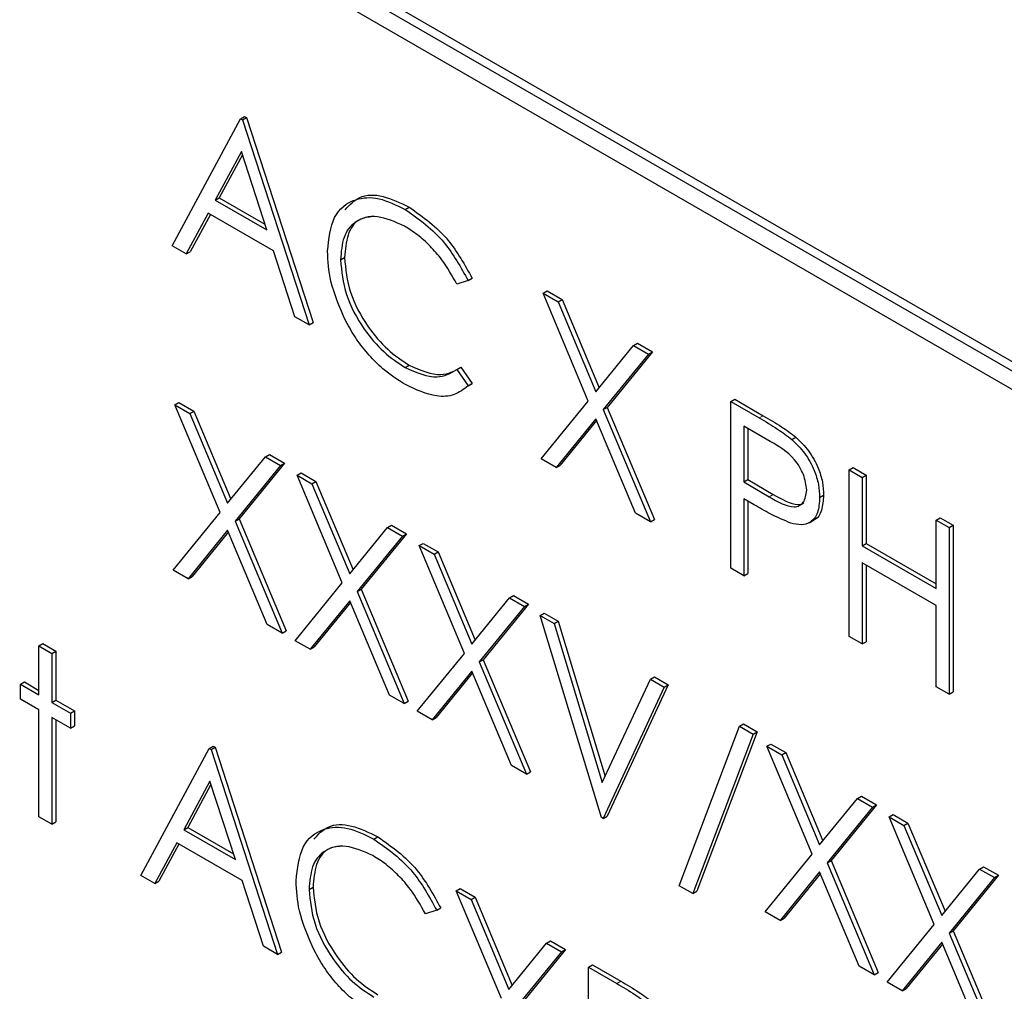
# Paper-space layout 'Blatt2' of a CAD drawing. Header units: millimetres. Extents: x 5 to 418, y 2 to 292.
# Tile 27 of 84: x 91.84 to 95.31, y 197.69 to 201.12. Entities that reach past the tile are written whole.
import ezdxf

# ---------------------------------------------------------------- set-up
doc = ezdxf.new("R2010")
doc.units = ezdxf.units.MM

psp = doc.layouts.new('Blatt2')

# ---------------------------------------------------------------- linework, layer by layer
at = {"color": 7, "linetype": 'Continuous', "lineweight": 25}
for p, q in [((95.8539, 199.5832), (89.6314, 203.1754)), ((95.8822, 199.5995), (89.6597, 203.1917)), ((89.6314, 203.1101), (95.8539, 199.5179)), ((92.3762, 200.3218), (92.6177, 200.7703)), ((92.6177, 200.7703), (92.6318, 200.7785)), ((92.6177, 200.7703), (92.6242, 200.7666)), ((92.6242, 200.7666), (92.6384, 200.7747)), ((92.6242, 200.7666), (92.8592, 200.043)), ((92.6318, 200.7785), (92.6384, 200.7747)), ((92.6384, 200.7747), (92.8733, 200.0512)), ((92.6205, 200.6542), (92.5283, 200.4828)), ((92.6241, 200.6429), (92.5424, 200.491)), ((92.7102, 200.3778), (92.6205, 200.6542)), ((92.5283, 200.4828), (92.5424, 200.491)), ((92.5424, 200.491), (92.7037, 200.3979)), ((92.5283, 200.4828), (92.7102, 200.3778)), ((93.1984, 200.4502), (93.2126, 200.4583)), ((92.5035, 200.4368), (92.4261, 200.2931)), ((92.5109, 200.4325), (92.4402, 200.3012)), ((92.7343, 200.3036), (92.5035, 200.4368)), ((92.4261, 200.2931), (92.3762, 200.3218)), ((92.4261, 200.2931), (92.4402, 200.3012)), ((92.8095, 200.0717), (92.7343, 200.3036)), ((92.9702, 200.2723), (92.9843, 200.2805)), ((93.4205, 200.199), (93.3806, 200.1867)), ((93.4205, 200.199), (93.4347, 200.2072)), ((93.6849, 200.1543), (93.699, 200.1624)), ((93.6849, 200.1543), (93.7376, 200.1238)), ((93.8446, 199.774), (93.6849, 200.1543)), ((93.699, 200.1624), (93.7518, 200.132)), ((93.7376, 200.1238), (93.7518, 200.132)), ((93.7376, 200.1238), (93.8709, 199.8064)), ((93.7518, 200.132), (93.8825, 199.8206)), ((92.8592, 200.043), (92.8095, 200.0717)), ((92.8592, 200.043), (92.8733, 200.0512)), ((93.8709, 199.8064), (94.0042, 199.9699)), ((94.0042, 199.9699), (94.0183, 199.9781)), ((94.0042, 199.9699), (94.0569, 199.9395)), ((94.0183, 199.9781), (94.0711, 199.9477)), ((94.0569, 199.9395), (93.8973, 199.7436)), ((94.0711, 199.9477), (93.9115, 199.7517)), ((94.0569, 199.9395), (94.0711, 199.9477)), ((93.1987, 199.8922), (93.2129, 199.9004)), ((93.3806, 199.8852), (93.3947, 199.8934)), ((93.3806, 199.8852), (93.4205, 199.8272)), ((93.3947, 199.8934), (93.4347, 199.8354)), ((93.4347, 199.8354), (93.4203, 199.8267)), ((93.4205, 199.8272), (93.4347, 199.8354)), ((92.386, 199.7609), (92.4001, 199.7691)), ((92.386, 199.7609), (92.4387, 199.7305)), ((92.5457, 199.3807), (92.386, 199.7609)), ((92.4001, 199.7691), (92.4529, 199.7387)), ((93.6784, 199.5701), (93.8446, 199.774)), ((94.3474, 199.7718), (94.3615, 199.78)), ((94.3474, 199.7718), (94.4472, 199.7142)), ((94.3474, 199.1839), (94.3474, 199.7718)), ((94.3615, 199.78), (94.4614, 199.7223)), ((92.4387, 199.7305), (92.4529, 199.7387)), ((92.4387, 199.7305), (92.572, 199.4131)), ((92.4529, 199.7387), (92.5836, 199.4273)), ((93.8973, 199.7436), (93.9115, 199.7517)), ((93.8973, 199.7436), (94.0635, 199.3478)), ((93.9115, 199.7517), (94.0776, 199.356)), ((93.8709, 199.7112), (93.7311, 199.5397)), ((93.8735, 199.7052), (93.7452, 199.5478)), ((94.0107, 199.3782), (93.8709, 199.7112)), ((94.4862, 199.6314), (94.3931, 199.6851)), ((94.3931, 199.6851), (94.3931, 199.4892)), ((94.4072, 199.677), (94.4072, 199.4973)), ((94.5632, 199.6384), (94.5773, 199.6466)), ((92.572, 199.4131), (92.7053, 199.5766)), ((92.7722, 199.5543), (92.6126, 199.3584)), ((92.7053, 199.5766), (92.7194, 199.5848)), ((92.7053, 199.5766), (92.758, 199.5462)), ((92.7194, 199.5848), (92.7722, 199.5543)), ((92.758, 199.5462), (92.7722, 199.5543)), ((93.7311, 199.5397), (93.6784, 199.5701)), ((92.758, 199.5462), (92.5984, 199.3502)), ((92.8168, 199.5123), (92.8309, 199.5204)), ((92.8309, 199.5204), (92.8836, 199.49)), ((93.7311, 199.5397), (93.7452, 199.5478)), ((94.7651, 199.5307), (94.7793, 199.5388)), ((94.7651, 199.5307), (94.8108, 199.5043)), ((94.7651, 198.9427), (94.7651, 199.5307)), ((94.7793, 199.5388), (94.825, 199.5124)), ((92.8168, 199.5123), (92.8695, 199.4818)), ((92.9765, 199.132), (92.8168, 199.5123)), ((92.8695, 199.4818), (92.8836, 199.49)), ((92.8695, 199.4818), (93.0028, 199.1644)), ((92.8836, 199.49), (93.0144, 199.1786)), ((94.3931, 199.4892), (94.4072, 199.4973)), ((94.3931, 199.4892), (94.4822, 199.4364)), ((94.4072, 199.4973), (94.4964, 199.4446)), ((94.8108, 199.5043), (94.825, 199.5124)), ((94.8108, 199.5043), (94.8108, 199.2631)), ((94.825, 199.5124), (94.825, 199.2712)), ((94.4295, 199.4078), (94.3931, 199.4289)), ((94.3931, 199.4289), (94.3931, 199.1575)), ((94.4072, 199.4207), (94.4072, 199.1657)), ((94.6607, 199.4332), (94.6748, 199.4414)), ((92.3795, 199.1768), (92.5457, 199.3807)), ((94.0635, 199.3478), (94.0107, 199.3782)), ((92.5984, 199.3502), (92.6126, 199.3584)), ((92.5984, 199.3502), (92.7646, 198.9545)), ((92.6126, 199.3584), (92.7787, 198.9627)), ((94.0635, 199.3478), (94.0776, 199.356)), ((94.6234, 199.3443), (94.6411, 199.3545)), ((95.0719, 199.3536), (95.086, 199.3617)), ((95.0719, 199.1124), (95.0719, 199.3536)), ((95.0719, 199.3536), (95.1176, 199.3272)), ((95.086, 199.3617), (95.1317, 199.3353)), ((92.572, 199.3179), (92.4322, 199.1464)), ((92.5746, 199.3118), (92.4463, 199.1545)), ((92.7118, 198.9849), (92.572, 199.3179)), ((93.0028, 199.1644), (93.1361, 199.3279)), ((93.1361, 199.3279), (93.1502, 199.3361)), ((93.1361, 199.3279), (93.1888, 199.2975)), ((93.1502, 199.3361), (93.203, 199.3056)), ((95.1176, 199.3272), (95.1317, 199.3353)), ((95.1176, 199.3272), (95.1176, 198.7393)), ((95.1317, 199.3353), (95.1317, 198.7474)), ((93.1888, 199.2975), (93.0292, 199.1016)), ((93.203, 199.3056), (93.0434, 199.1097)), ((93.1888, 199.2975), (93.203, 199.3056)), ((93.2476, 199.2636), (93.2617, 199.2717)), ((93.2476, 199.2636), (93.3003, 199.2331)), ((93.4073, 198.8833), (93.2476, 199.2636)), ((93.2617, 199.2717), (93.3144, 199.2413)), ((93.3003, 199.2331), (93.3144, 199.2413)), ((93.3144, 199.2413), (93.4452, 198.9299)), ((94.8108, 199.2631), (94.825, 199.2712)), ((94.8108, 199.2631), (95.0719, 199.1124)), ((94.825, 199.2712), (95.0719, 199.1287)), ((93.3003, 199.2331), (93.4336, 198.9157)), ((92.4322, 199.1464), (92.3795, 199.1768)), ((94.3931, 199.1575), (94.3474, 199.1839)), ((95.0719, 199.0521), (94.8108, 199.2028)), ((94.8108, 199.2028), (94.8108, 198.9164)), ((94.825, 199.1946), (94.825, 198.9245)), ((92.4322, 199.1464), (92.4463, 199.1545)), ((94.3931, 199.1575), (94.4072, 199.1657)), ((92.8102, 198.9281), (92.9765, 199.132)), ((93.0292, 199.1016), (93.0434, 199.1097)), ((93.0292, 199.1016), (93.1953, 198.7058)), ((93.0434, 199.1097), (93.2095, 198.714)), ((93.0028, 199.0692), (92.863, 198.8977)), ((93.1426, 198.7362), (93.0028, 199.0692)), ((93.4336, 198.9157), (93.5669, 199.0792)), ((93.5669, 199.0792), (93.581, 199.0874)), ((93.5669, 199.0792), (93.6196, 199.0488)), ((93.581, 199.0874), (93.6338, 199.057)), ((93.0053, 199.0632), (92.8771, 198.9058)), ((93.6196, 199.0488), (93.46, 198.8529)), ((93.6338, 199.057), (93.4741, 198.861)), ((93.6196, 199.0488), (93.6338, 199.057)), ((95.0719, 198.7656), (95.0719, 199.0521)), ((93.6751, 199.0168), (93.6892, 199.0249)), ((93.6751, 199.0168), (93.724, 198.9885)), ((93.8905, 198.3045), (93.6751, 199.0168)), ((93.6892, 199.0249), (93.7382, 198.9967)), ((93.724, 198.9885), (93.7382, 198.9967)), ((93.7382, 198.9967), (93.9038, 198.4489)), ((92.7646, 198.9545), (92.7118, 198.9849)), ((92.7646, 198.9545), (92.7787, 198.9627)), ((93.724, 198.9885), (93.8938, 198.4272)), ((92.863, 198.8977), (92.8102, 198.9281)), ((94.8108, 198.9164), (94.7651, 198.9427)), ((91.9062, 198.9098), (91.9204, 198.918)), ((91.9062, 198.9098), (91.9519, 198.8834)), ((91.9062, 198.7365), (91.9062, 198.9098)), ((91.9204, 198.918), (91.9661, 198.8916)), ((91.9519, 198.8834), (91.9661, 198.8916)), ((91.9661, 198.8916), (91.9661, 198.7182)), ((92.863, 198.8977), (92.8771, 198.9058)), ((94.8108, 198.9164), (94.825, 198.9245)), ((91.9519, 198.8834), (91.9519, 198.7101)), ((93.241, 198.6794), (93.4073, 198.8833)), ((93.46, 198.8529), (93.4741, 198.861)), ((93.4741, 198.861), (93.6403, 198.4653)), ((93.46, 198.8529), (93.6261, 198.4571)), ((93.4336, 198.8205), (93.2938, 198.649)), ((93.4361, 198.8145), (93.3079, 198.6572)), ((93.5734, 198.4875), (93.4336, 198.8205)), ((93.8938, 198.4272), (94.0635, 198.7926)), ((94.0635, 198.7926), (94.0776, 198.8007)), ((94.0635, 198.7926), (94.1124, 198.7643)), ((94.0776, 198.8007), (94.1266, 198.7725)), ((91.841, 198.7741), (91.8551, 198.7823)), ((91.841, 198.7214), (91.841, 198.7741)), ((91.841, 198.7741), (91.9062, 198.7365)), ((91.8551, 198.7823), (91.9062, 198.7528)), ((94.1124, 198.7643), (93.897, 198.3007)), ((94.1266, 198.7725), (93.9112, 198.3089)), ((94.1124, 198.7643), (94.1266, 198.7725)), ((95.1176, 198.7393), (95.0719, 198.7656)), ((91.9062, 198.6837), (91.841, 198.7214)), ((91.9519, 198.7101), (91.9661, 198.7182)), ((91.9661, 198.7182), (92.0313, 198.6806)), ((93.1953, 198.7058), (93.1426, 198.7362)), ((95.1176, 198.7393), (95.1317, 198.7474)), ((91.9062, 198.3068), (91.9062, 198.6837)), ((91.9519, 198.7101), (92.0172, 198.6724)), ((93.1953, 198.7058), (93.2095, 198.714)), ((92.0172, 198.6196), (91.9519, 198.6573)), ((91.9519, 198.6573), (91.9519, 198.2805)), ((91.9661, 198.6492), (91.9661, 198.2886)), ((92.0172, 198.6724), (92.0313, 198.6806)), ((92.0172, 198.6724), (92.0172, 198.6196)), ((92.0313, 198.6806), (92.0313, 198.6278)), ((93.2938, 198.649), (93.241, 198.6794)), ((93.2938, 198.649), (93.3079, 198.6572)), ((92.0172, 198.6196), (92.0313, 198.6278)), ((94.1646, 198.0633), (94.3776, 198.6263)), ((94.3776, 198.6263), (94.3917, 198.6345)), ((94.3776, 198.6263), (94.4257, 198.5985)), ((94.3917, 198.6345), (94.4399, 198.6067)), ((94.4257, 198.5985), (94.2128, 198.0355)), ((94.4399, 198.6067), (94.2269, 198.0437)), ((94.4257, 198.5985), (94.4399, 198.6067)), ((92.2652, 198.0996), (92.5067, 198.5481)), ((92.5067, 198.5481), (92.5209, 198.5562)), ((92.5067, 198.5481), (92.5133, 198.5443)), ((92.5133, 198.5443), (92.5274, 198.5525)), ((92.5133, 198.5443), (92.7482, 197.8208)), ((92.5209, 198.5562), (92.5274, 198.5525)), ((92.5274, 198.5525), (92.7624, 197.8289)), ((94.4747, 198.5552), (94.4888, 198.5633)), ((94.4747, 198.5552), (94.5274, 198.5247)), ((94.6344, 198.1749), (94.4747, 198.5552)), ((94.4888, 198.5633), (94.5415, 198.5329)), ((94.5274, 198.5247), (94.5415, 198.5329)), ((94.5274, 198.5247), (94.6607, 198.2073)), ((94.5415, 198.5329), (94.6723, 198.2215)), ((93.6261, 198.4571), (93.5734, 198.4875)), ((93.6261, 198.4571), (93.6403, 198.4653)), ((92.5095, 198.4319), (92.4173, 198.2605)), ((92.5132, 198.4206), (92.4314, 198.2687)), ((92.5992, 198.1555), (92.5095, 198.4319)), ((94.6607, 198.2073), (94.794, 198.3708)), ((94.794, 198.3708), (94.8081, 198.379)), ((94.794, 198.3708), (94.8467, 198.3404)), ((94.8081, 198.379), (94.8609, 198.3486)), ((94.8467, 198.3404), (94.6871, 198.1445)), ((94.8609, 198.3486), (94.7012, 198.1526)), ((94.8467, 198.3404), (94.8609, 198.3486)), ((91.9519, 198.2805), (91.9062, 198.3068)), ((93.897, 198.3007), (93.8905, 198.3045)), ((93.897, 198.3007), (93.9112, 198.3089)), ((94.9055, 198.3065), (94.9196, 198.3146)), ((94.9055, 198.3065), (94.9582, 198.276)), ((95.0652, 197.9262), (94.9055, 198.3065)), ((94.9196, 198.3146), (94.9723, 198.2842)), ((91.9519, 198.2805), (91.9661, 198.2886)), ((92.4173, 198.2605), (92.4314, 198.2687)), ((92.4314, 198.2687), (92.5927, 198.1756)), ((94.9582, 198.276), (94.9723, 198.2842)), ((94.9582, 198.276), (95.0915, 197.9586)), ((94.9723, 198.2842), (95.1031, 197.9728)), ((92.4173, 198.2605), (92.5992, 198.1555)), ((93.0874, 198.2279), (93.1016, 198.2361)), ((92.3925, 198.2145), (92.3151, 198.0708)), ((92.3999, 198.2103), (92.3292, 198.079)), ((92.6233, 198.0813), (92.3925, 198.2145)), ((94.4681, 197.971), (94.6344, 198.1749)), ((94.6871, 198.1445), (94.7012, 198.1526)), ((94.6871, 198.1445), (94.8532, 197.7487)), ((94.7012, 198.1526), (94.8674, 197.7569)), ((95.2248, 198.1221), (95.2389, 198.1303)), ((95.2389, 198.1303), (95.2916, 198.0999)), ((92.3151, 198.0708), (92.2652, 198.0996)), ((94.6607, 198.1121), (94.5209, 197.9406)), ((94.6632, 198.1061), (94.535, 197.9488)), ((94.8005, 197.7792), (94.6607, 198.1121)), ((95.0915, 197.9586), (95.2248, 198.1221)), ((95.2775, 198.0917), (95.1179, 197.8958)), ((95.2916, 198.0999), (95.132, 197.9039)), ((95.2248, 198.1221), (95.2775, 198.0917)), ((95.2775, 198.0917), (95.2916, 198.0999)), ((92.3151, 198.0708), (92.3292, 198.079)), ((92.6986, 197.8494), (92.6233, 198.0813)), ((92.8592, 198.0501), (92.8733, 198.0582)), ((94.2128, 198.0355), (94.1646, 198.0633)), ((93.3781, 198.045), (93.3923, 198.0532)), ((93.3781, 198.045), (93.4308, 198.0146)), ((93.5378, 197.6648), (93.3781, 198.045)), ((93.3923, 198.0532), (93.445, 198.0228)), ((93.4308, 198.0146), (93.445, 198.0228)), ((93.445, 198.0228), (93.5757, 197.7114)), ((94.2128, 198.0355), (94.2269, 198.0437)), ((93.4308, 198.0146), (93.5641, 197.6972)), ((93.3096, 197.9767), (93.2696, 197.9645)), ((93.3096, 197.9767), (93.3237, 197.9849)), ((94.5209, 197.9406), (94.4681, 197.971)), ((94.5209, 197.9406), (94.535, 197.9488)), ((94.8989, 197.7223), (95.0652, 197.9262)), ((95.1179, 197.8958), (95.132, 197.9039)), ((95.1179, 197.8958), (95.284, 197.5)), ((95.132, 197.9039), (95.2982, 197.5082)), ((92.7482, 197.8208), (92.6986, 197.8494)), ((93.5641, 197.6972), (93.6974, 197.8607)), ((93.6974, 197.8607), (93.7116, 197.8689)), ((93.6974, 197.8607), (93.7502, 197.8303)), ((93.7116, 197.8689), (93.7643, 197.8384)), ((95.0915, 197.8635), (94.9517, 197.6919)), ((95.094, 197.8574), (94.9658, 197.7001)), ((95.2313, 197.5305), (95.0915, 197.8635)), ((92.7482, 197.8208), (92.7624, 197.8289)), ((93.7502, 197.8303), (93.5905, 197.6343)), ((93.7643, 197.8384), (93.6047, 197.6425)), ((93.7502, 197.8303), (93.7643, 197.8384)), ((93.8448, 197.7756), (93.8589, 197.7838)), ((93.8589, 197.7838), (93.9588, 197.7262)), ((94.8532, 197.7487), (94.8005, 197.7792)), ((93.8448, 197.7756), (93.9446, 197.718)), ((93.8448, 197.1877), (93.8448, 197.7756)), ((94.8532, 197.7487), (94.8674, 197.7569)), ((94.9517, 197.6919), (94.8989, 197.7223)), ((94.9517, 197.6919), (94.9658, 197.7001))]:
    psp.add_line(p, q, dxfattribs=at)
at = {"color": 7, "linetype": 'Continuous', "lineweight": 18}
for p, q in [((94.4472, 199.7142), (94.4614, 199.7223)), ((94.4822, 199.4364), (94.4964, 199.4446)), ((93.9446, 197.718), (93.9588, 197.7262))]:
    psp.add_line(p, q, dxfattribs=at)
for centre, major_axis, ratio, start_param, end_param in [((365.4312, 366.6879), (379.9846, 5.8274), 0.587244, 3.834585, 4.001386), ((365.4312, 355.2005), (379.9866, -5.634), 0.567146, 3.873355, 3.997444), ((365.4164, 367.659), (378.7845, 5.8277), 0.587275, 3.871004, 3.964908)]:
    psp.add_ellipse(centre, major_axis=major_axis, ratio=ratio, start_param=start_param, end_param=end_param, dxfattribs=at)
at = {"color": 7, "linetype": 'Continuous', "lineweight": 25}
for points, knots in [([(80.7494, 215.0294), (81.5576, 214.5051), (83.9014, 212.9848), (87.8525, 210.5044), (92.6317, 207.6048), (97.5029, 204.7552), (102.4626, 201.9553), (107.5106, 199.2071), (111.3984, 197.1627), (113.6013, 196.0337), (114.0739, 195.7914)], [0, 0, 0, 0, 0.0774167, 0.2244859, 0.3715556, 0.5186246, 0.6656928, 0.8127599, 0.959826, 1, 1, 1, 1]), ([(92.9245, 200.3027), (92.9291, 200.3461), (92.9384, 200.4329), (93.0137, 200.4904), (93.1044, 200.4964), (93.1671, 200.4656), (93.1984, 200.4502)], [0, 0, 0, 0, 0.279512, 0.55908, 0.779374, 1, 1, 1, 1]), ([(92.987, 200.4493), (93.0025, 200.4664), (93.0359, 200.503), (93.1193, 200.5036), (93.1815, 200.4734), (93.2126, 200.4583)], [0, 0, 0, 0, 0.303709, 0.651592, 1, 1, 1, 1]), ([(93.2126, 200.4583), (93.2614, 200.4239), (93.3488, 200.3623), (93.4084, 200.2546), (93.4347, 200.2072)], [0, 0, 0, 0, 0.559517, 1, 1, 1, 1]), ([(93.1956, 200.3915), (93.163, 200.406), (93.098, 200.4349), (93.0222, 200.4149), (92.9771, 200.357), (92.9725, 200.3006), (92.9702, 200.2723)], [0, 0, 0, 0, 0.279856, 0.559519, 0.779686, 1, 1, 1, 1]), ([(93.0855, 200.4251), (93.068, 200.423), (93.0284, 200.4184), (92.9916, 200.3642), (92.9868, 200.3084), (92.9843, 200.2805)], [0, 0, 0, 0, 0.285239, 0.6425, 1, 1, 1, 1]), ([(93.1984, 200.4502), (93.2473, 200.4157), (93.3347, 200.3541), (93.3943, 200.2464), (93.4205, 200.199)], [0, 0, 0, 0, 0.559517, 1, 1, 1, 1]), ([(93.3806, 200.1867), (93.3639, 200.2163), (93.3365, 200.2652), (93.2868, 200.3217), (93.242, 200.3624), (93.211, 200.3818), (93.1956, 200.3915)], [0, 0, 0, 0, 0.339327, 0.559466, 0.779727, 1, 1, 1, 1]), ([(92.989, 200.0558), (92.968, 200.1036), (92.9303, 200.189), (92.9263, 200.2679), (92.9245, 200.3027)], [0, 0, 0, 0, 0.559029, 1, 1, 1, 1]), ([(92.9843, 200.2805), (92.9882, 200.2402), (92.996, 200.1597), (93.0597, 200.0409), (93.1354, 199.9514), (93.187, 199.9174), (93.2129, 199.9004)], [0, 0, 0, 0, 0.279434, 0.558921, 0.779283, 1, 1, 1, 1]), ([(92.9702, 200.2723), (92.974, 200.2321), (92.9818, 200.1515), (93.0456, 200.0327), (93.1212, 199.9432), (93.1729, 199.9092), (93.1987, 199.8922)], [0, 0, 0, 0, 0.279434, 0.558921, 0.779283, 1, 1, 1, 1]), ([(93.199, 199.8318), (93.1722, 199.8489), (93.1281, 199.8773), (93.0701, 199.9349), (93.0251, 199.9917), (93.001, 200.0344), (92.989, 200.0558)], [0, 0, 0, 0, 0.3398376, 0.5599275, 0.7799589, 1, 1, 1, 1]), ([(93.2129, 199.9004), (93.2522, 199.8832), (93.3227, 199.8525), (93.3727, 199.8809), (93.3947, 199.8934)], [0, 0, 0, 0, 0.5587722, 1, 1, 1, 1]), ([(93.1987, 199.8922), (93.2381, 199.8751), (93.3085, 199.8443), (93.3585, 199.8727), (93.3806, 199.8852)], [0, 0, 0, 0, 0.5587722, 1, 1, 1, 1]), ([(93.4205, 199.8272), (93.4048, 199.8155), (93.3734, 199.7921), (93.298, 199.7857), (93.2365, 199.8143), (93.199, 199.8318)], [0, 0, 0, 0, 0.28041, 0.560795, 1, 1, 1, 1]), ([(94.4472, 199.7142), (94.469, 199.7017), (94.5078, 199.6794), (94.5463, 199.6509), (94.5632, 199.6384)], [0, 0, 0, 0, 0.560314, 1, 1, 1, 1]), ([(94.4614, 199.7223), (94.4831, 199.7098), (94.522, 199.6876), (94.5604, 199.6591), (94.5773, 199.6466)], [0, 0, 0, 0, 0.560314, 1, 1, 1, 1]), ([(94.615, 199.4594), (94.6127, 199.4776), (94.6092, 199.505), (94.5905, 199.5423), (94.5545, 199.5928), (94.5165, 199.6143), (94.4862, 199.6314)], [0, 0, 0, 0, 0.248969, 0.374729, 0.500383, 1, 1, 1, 1]), ([(94.5632, 199.6384), (94.5787, 199.623), (94.6096, 199.5923), (94.6416, 199.534), (94.6584, 199.4791), (94.6599, 199.4486), (94.6607, 199.4332)], [0, 0, 0, 0, 0.279705, 0.559381, 0.779509, 1, 1, 1, 1]), ([(94.5773, 199.6466), (94.5928, 199.6312), (94.6237, 199.6004), (94.6557, 199.5422), (94.6726, 199.4873), (94.6741, 199.4567), (94.6748, 199.4414)], [0, 0, 0, 0, 0.279705, 0.559381, 0.779509, 1, 1, 1, 1]), ([(94.4822, 199.4364), (94.5132, 199.4184), (94.5521, 199.3958), (94.5896, 199.4035), (94.6092, 199.4192), (94.6127, 199.4434), (94.615, 199.4594)], [0, 0, 0, 0, 0.499721, 0.62535, 0.751083, 1, 1, 1, 1]), ([(94.4964, 199.4446), (94.5268, 199.4275), (94.5648, 199.4061), (94.5989, 199.4093), (94.6041, 199.4138), (94.6045, 199.4142)], [0, 0, 0, 0, 0.782951, 0.979784, 1, 1, 1, 1]), ([(94.6607, 199.4332), (94.6595, 199.4146), (94.6571, 199.3772), (94.6315, 199.3448), (94.5969, 199.3344), (94.5717, 199.3399), (94.5591, 199.3427)], [0, 0, 0, 0, 0.280099, 0.559324, 0.779458, 1, 1, 1, 1]), ([(94.6748, 199.4414), (94.6734, 199.4232), (94.6706, 199.3867), (94.6539, 199.3582), (94.6398, 199.3543), (94.639, 199.3541)], [0, 0, 0, 0, 0.486653, 0.971789, 1, 1, 1, 1]), ([(94.5591, 199.3427), (94.535, 199.3531), (94.492, 199.3717), (94.4486, 199.3968), (94.4295, 199.4078)], [0, 0, 0, 0, 0.559694, 1, 1, 1, 1]), ([(92.8135, 198.0804), (92.8182, 198.1238), (92.8275, 198.2106), (92.9028, 198.2681), (92.9934, 198.2742), (93.0561, 198.2433), (93.0874, 198.2279)], [0, 0, 0, 0, 0.279512, 0.55908, 0.779374, 1, 1, 1, 1]), ([(92.876, 198.2271), (92.8916, 198.2441), (92.9249, 198.2808), (93.0084, 198.2813), (93.0705, 198.2512), (93.1016, 198.2361)], [0, 0, 0, 0, 0.303709, 0.651592, 1, 1, 1, 1]), ([(93.1016, 198.2361), (93.1505, 198.2016), (93.2378, 198.14), (93.2975, 198.0323), (93.3237, 197.9849)], [0, 0, 0, 0, 0.559517, 1, 1, 1, 1]), ([(93.0846, 198.1693), (93.0521, 198.1837), (92.9871, 198.2127), (92.9113, 198.1926), (92.8661, 198.1348), (92.8615, 198.0783), (92.8592, 198.0501)], [0, 0, 0, 0, 0.279856, 0.559519, 0.779686, 1, 1, 1, 1]), ([(92.9746, 198.2028), (92.957, 198.2008), (92.9175, 198.1962), (92.8807, 198.1419), (92.8758, 198.0861), (92.8733, 198.0582)], [0, 0, 0, 0, 0.285239, 0.6425, 1, 1, 1, 1]), ([(93.0874, 198.2279), (93.1363, 198.1935), (93.2237, 198.1319), (93.2833, 198.0242), (93.3096, 197.9767)], [0, 0, 0, 0, 0.559517, 1, 1, 1, 1]), ([(93.2696, 197.9645), (93.253, 197.9941), (93.2256, 198.0429), (93.1758, 198.0995), (93.131, 198.1401), (93.1001, 198.1595), (93.0846, 198.1693)], [0, 0, 0, 0, 0.339327, 0.559466, 0.779727, 1, 1, 1, 1]), ([(92.8781, 197.8335), (92.857, 197.8813), (92.8193, 197.9668), (92.8153, 198.0457), (92.8135, 198.0804)], [0, 0, 0, 0, 0.559029, 1, 1, 1, 1]), ([(92.8733, 198.0582), (92.8772, 198.018), (92.885, 197.9374), (92.9488, 197.8186), (93.0244, 197.7291), (93.0761, 197.6952), (93.1019, 197.6781)], [0, 0, 0, 0, 0.279434, 0.558921, 0.779283, 1, 1, 1, 1]), ([(92.8592, 198.0501), (92.8631, 198.0098), (92.8708, 197.9293), (92.9346, 197.8105), (93.0103, 197.721), (93.0619, 197.687), (93.0878, 197.67)], [0, 0, 0, 0, 0.279434, 0.558921, 0.779283, 1, 1, 1, 1]), ([(93.0881, 197.6095), (93.0613, 197.6267), (93.0171, 197.655), (92.9591, 197.7127), (92.9141, 197.7695), (92.8901, 197.8122), (92.8781, 197.8335)], [0, 0, 0, 0, 0.339838, 0.559927, 0.779959, 1, 1, 1, 1]), ([(93.9446, 197.718), (93.9664, 197.7055), (94.0053, 197.6832), (94.0437, 197.6547), (94.0606, 197.6422)], [0, 0, 0, 0, 0.560314, 1, 1, 1, 1]), ([(93.9588, 197.7262), (93.9806, 197.7137), (94.0194, 197.6914), (94.0578, 197.6629), (94.0747, 197.6504)], [0, 0, 0, 0, 0.560314, 1, 1, 1, 1])]:
    psp.add_open_spline(points, degree=3, knots=knots, dxfattribs=at)

doc.saveas('drawing.dxf')
